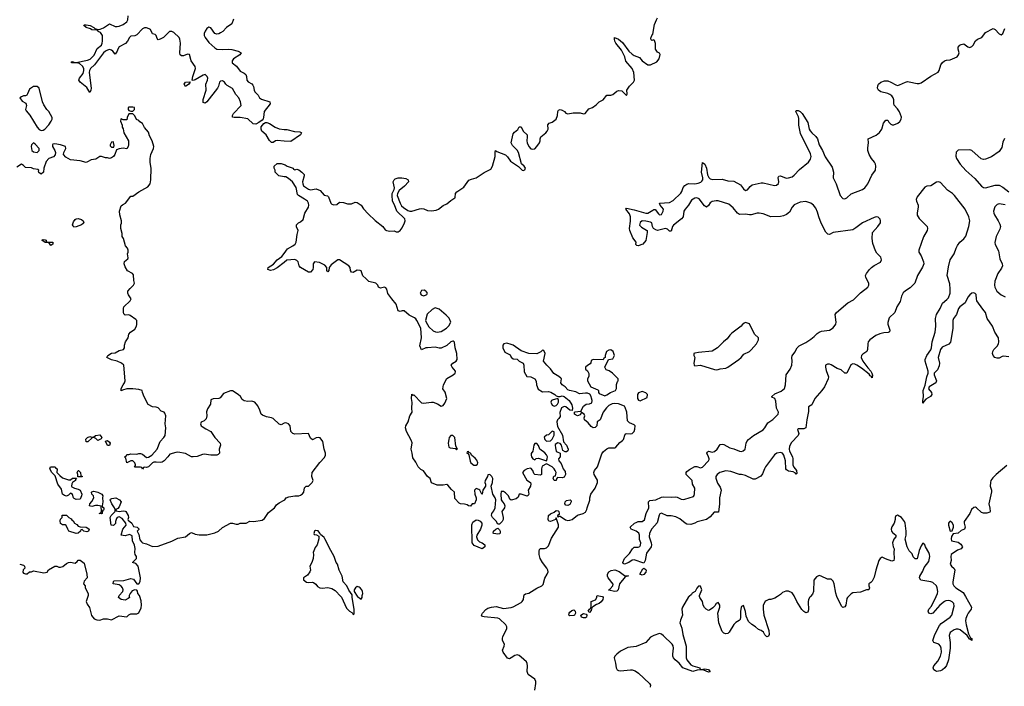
# Model space of a CAD drawing. Header units: inches. Extents: x 2396598 to 2566999, y 262085 to 451979.
# Tile 100 of 256: x 2447290 to 2457384, y 339080 to 345911. Entities that reach past the tile are written whole.
import ezdxf

# ---------------------------------------------------------------- set-up
doc = ezdxf.new("R2010")
doc.units = ezdxf.units.IN
doc.header["$MEASUREMENT"] = 0
for name, color, linetype in [('C4343', 7, 'Continuous'), ('C4344', 7, 'Continuous'), ('C4353', 7, 'Continuous'), ('C4354', 7, 'Continuous')]:
    doc.layers.add(name, color=color, linetype=linetype)

msp = doc.modelspace()

# ---------------------------------------------------------------- linework, layer by layer
at = {"layer": 'C4343', "color": 5, "elevation": 60}
for points in [[(2447989, 340000), (2447971, 339950), (2447982, 339922), (2448006, 339886), (2448026, 339806), (2448052, 339772), (2448080, 339760), (2448110, 339758), (2448149, 339771), (2448170, 339772), (2448190, 339772), (2448230, 339762), (2448310, 339802), (2448390, 339792), (2448410, 339812), (2448430, 339822), (2448490, 339822), (2448510, 339834), (2448536, 339884), (2448538, 339910), (2448534, 339954), (2448521, 340000)], [(2448413, 340000), (2448414, 339990), (2448402, 339978), (2448370, 339962), (2448330, 339969), (2448304, 339990), (2448306, 340000)]]:
    msp.add_lwpolyline(points, dxfattribs=at)
at = {"layer": 'C4344', "color": 5}
for points, elevation in [([(2449482, 345918), (2449465, 345870), (2449411, 345830), (2449371, 345790), (2449350, 345776), (2449330, 345766), (2449310, 345763), (2449290, 345769), (2449250, 345829), (2449230, 345835), (2449210, 345820), (2449190, 345792), (2449182, 345770), (2449182, 345750), (2449190, 345729), (2449230, 345676), (2449290, 345622), (2449310, 345610), (2449370, 345605), (2449430, 345609), (2449466, 345606), (2449531, 345590), (2449561, 345570), (2449547, 345550), (2449483, 345510), (2449467, 345490), (2449467, 345470), (2449513, 345433), (2449550, 345382), (2449590, 345364), (2449608, 345350), (2449614, 345330), (2449618, 345290), (2449633, 345273), (2449670, 345252), (2449680, 345240), (2449688, 345228), (2449694, 345190), (2449702, 345170), (2449736, 345136), (2449750, 345110), (2449770, 345096), (2449856, 345070), (2449859, 345050), (2449796, 344970), (2449791, 344909), (2449785, 344895), (2449777, 344883), (2449743, 344857), (2449710, 344841), (2449684, 344844), (2449630, 344894), (2449550, 344910), (2449488, 344908), (2449473, 344913), (2449470, 344930), (2449482, 344950), (2449560, 345030), (2449553, 345070), (2449536, 345110), (2449506, 345146), (2449470, 345207), (2449418, 345238), (2449404, 345250), (2449390, 345272), (2449370, 345285), (2449350, 345282), (2449337, 345270), (2449328, 345230), (2449317, 345210), (2449210, 345070), (2449190, 345055), (2449170, 345062), (2449172, 345092), (2449200, 345190), (2449197, 345250), (2449217, 345290), (2449219, 345310), (2449213, 345330), (2449190, 345350), (2449170, 345342), (2449090, 345294), (2449067, 345287), (2449058, 345290), (2449064, 345330), (2449087, 345390), (2449091, 345410), (2449088, 345430), (2449048, 345490), (2449030, 345553), (2449010, 345556), (2448970, 345540), (2448950, 345539), (2448936, 345550), (2448933, 345573), (2448940, 345670), (2448933, 345713), (2448924, 345730), (2448870, 345781), (2448849, 345789), (2448827, 345790), (2448763, 345730), (2448730, 345710), (2448710, 345705), (2448699, 345719), (2448689, 345749), (2448679, 345759), (2448650, 345765), (2448630, 345810), (2448618, 345818), (2448590, 345826), (2448570, 345826), (2448550, 345818), (2448490, 345756), (2448470, 345747), (2448430, 345742), (2448414, 345730), (2448394, 345690), (2448374, 345666), (2448310, 345634), (2448296, 345610), (2448290, 345587), (2448270, 345558), (2448244, 345590), (2448230, 345600), (2448210, 345604), (2448190, 345600), (2448170, 345589), (2448149, 345571), (2448057, 345450), (2448015, 345410), (2448005, 345390), (2448003, 345370), (2448024, 345210), (2448021, 345190), (2448010, 345166), (2447977, 345217), (2447910, 345270), (2447895, 345290), (2447903, 345310), (2447942, 345358), (2447949, 345390), (2447947, 345410), (2447935, 345435), (2447902, 345462), (2447870, 345470), (2447822, 345470), (2447822, 345478), (2447830, 345482), (2447851, 345471), (2447870, 345471), (2447985, 345495), (2448012, 345508), (2448053, 345547), (2448084, 345616), (2448127, 345650), (2448137, 345670), (2448140, 345690), (2448139, 345750), (2448118, 345778), (2448093, 345790), (2448088, 345808), (2448077, 345803), (2448030, 345808), (2448017, 345817), (2447970, 345830), (2447946, 345850), (2447950, 345857), (2447970, 345858), (2448011, 345850), (2448051, 345830), (2448059, 345819), (2448090, 345810), (2448114, 345814), (2448150, 345828), (2448210, 345869), (2448270, 345841), (2448290, 345840), (2448310, 345844), (2448350, 345863), (2448390, 345890), (2448400, 345910), (2448401, 345950)], 40), ([(2450000, 341775), (2449970, 341759), (2449950, 341767), (2449890, 341824), (2449870, 341832), (2449820, 341840), (2449779, 341859), (2449765, 341870), (2449752, 341910), (2449730, 341954), (2449699, 341990), (2449670, 342001), (2449630, 341999), (2449590, 342006), (2449570, 342019), (2449553, 342050), (2449530, 342069), (2449470, 342109), (2449451, 342109), (2449381, 342079), (2449345, 342035), (2449330, 342030), (2449274, 342026), (2449250, 342014), (2449247, 341970), (2449217, 341923), (2449206, 341894), (2449208, 341850), (2449200, 341820), (2449180, 341800), (2449152, 341788), (2449145, 341770), (2449152, 341750), (2449162, 341742), (2449197, 341717), (2449250, 341691), (2449290, 341631), (2449346, 341570), (2449347, 341550), (2449335, 341510), (2449338, 341470), (2449325, 341455), (2449310, 341449), (2449250, 341449), (2449181, 341459), (2449164, 341456), (2449110, 341434), (2449070, 341430), (2449050, 341432), (2448990, 341467), (2448910, 341478), (2448890, 341475), (2448830, 341459), (2448810, 341430), (2448770, 341389), (2448750, 341375), (2448730, 341373), (2448690, 341378), (2448665, 341375), (2448650, 341369), (2448610, 341329), (2448590, 341322), (2448574, 341326), (2448558, 341322), (2448550, 341306), (2448542, 341322), (2448530, 341326), (2448466, 341326), (2448478, 341342), (2448478, 341350), (2448469, 341370), (2448450, 341389), (2448430, 341389), (2448389, 341369), (2448378, 341418), (2448366, 341430), (2448382, 341438), (2448390, 341454), (2448410, 341454), (2448430, 341462), (2448490, 341458), (2448510, 341465), (2448530, 341465), (2448550, 341458), (2448590, 341426), (2448610, 341427), (2448644, 341450), (2448699, 341510), (2448729, 341590), (2448769, 341630), (2448781, 341650), (2448789, 341730), (2448782, 341770), (2448789, 341850), (2448779, 341879), (2448770, 341889), (2448739, 341899), (2448710, 341933), (2448690, 341941), (2448650, 341945), (2448607, 341967), (2448566, 342046), (2448548, 342092), (2448546, 342110), (2448510, 342122), (2448449, 342129), (2448390, 342129), (2448344, 342116), (2448330, 342106), (2448329, 342130), (2448350, 342170), (2448365, 342190), (2448372, 342210), (2448356, 342370), (2448334, 342390), (2448290, 342413), (2448230, 342425), (2448182, 342450), (2448194, 342470), (2448230, 342494), (2448270, 342496), (2448310, 342521), (2448355, 342530), (2448364, 342550), (2448365, 342575), (2448373, 342610), (2448402, 342650), (2448409, 342690), (2448425, 342710), (2448470, 342739), (2448489, 342770), (2448492, 342788), (2448490, 342828), (2448480, 342840), (2448421, 342881), (2448410, 342885), (2448370, 342882), (2448358, 342898), (2448355, 342915), (2448353, 342950), (2448357, 342970), (2448421, 343030), (2448433, 343050), (2448405, 343090), (2448399, 343110), (2448399, 343130), (2448422, 343158), (2448458, 343190), (2448468, 343210), (2448460, 343240), (2448456, 343296), (2448446, 343310), (2448396, 343336), (2448370, 343378), (2448361, 343410), (2448366, 343434), (2448399, 343461), (2448402, 343470), (2448395, 343510), (2448402, 343530), (2448402, 343550), (2448395, 343570), (2448375, 343595), (2448355, 343670), (2448342, 343690), (2448340, 343720), (2448328, 343772), (2448328, 343810), (2448335, 343825), (2448335, 343850), (2448317, 343910), (2448313, 343950), (2448330, 344002), (2448345, 344015), (2448375, 344030), (2448430, 344102), (2448450, 344102), (2448513, 344147), (2448603, 344197), (2448629, 344230), (2448634, 344270), (2448637, 344390), (2448626, 344446), (2448626, 344490), (2448636, 344530), (2448661, 344590), (2448664, 344610), (2448649, 344670), (2448622, 344722), (2448610, 344758), (2448570, 344806), (2448550, 344846), (2448523, 344863), (2448510, 344878), (2448489, 344889), (2448470, 344926), (2448450, 344946), (2448410, 344946), (2448393, 344907), (2448390, 344886), (2448350, 344886), (2448330, 344895), (2448326, 344890), (2448325, 344870), (2448342, 344830), (2448342, 344810), (2448351, 344791), (2448356, 344750), (2448406, 344670), (2448407, 344630), (2448401, 344610), (2448390, 344589), (2448350, 344594), (2448310, 344589), (2448282, 344578), (2448267, 344530), (2448250, 344509), (2448230, 344494), (2448210, 344489), (2448190, 344495), (2448170, 344495), (2448130, 344509), (2448110, 344509), (2448070, 344481), (2448024, 344476), (2447986, 344454), (2447970, 344449), (2447910, 344465), (2447810, 344476), (2447762, 344502), (2447739, 344530), (2447743, 344550), (2447764, 344590), (2447759, 344610), (2447710, 344629), (2447650, 344639), (2447630, 344635), (2447625, 344630), (2447627, 344610), (2447651, 344571), (2447657, 344550), (2447654, 344526), (2447635, 344505), (2447590, 344489), (2447561, 344459), (2447538, 344390), (2447533, 344347), (2447510, 344329), (2447485, 344345), (2447482, 344358), (2447486, 344370), (2447476, 344376), (2447430, 344382), (2447410, 344394), (2447350, 344395), (2447330, 344418), (2447310, 344429), (2447260, 344400)], 60), ([(2450000, 344667), (2449930, 344672), (2449914, 344670), (2449890, 344654), (2449870, 344654), (2449852, 344672), (2449818, 344730), (2449773, 344770), (2449764, 344790), (2449767, 344813), (2449792, 344848), (2449810, 344859), (2449823, 344857), (2449850, 344848), (2449910, 344808), (2449950, 344793), (2450000, 344787)], 40), ([(2450000, 344302), (2449946, 344310), (2449908, 344348), (2449908, 344370), (2449898, 344390), (2449898, 344410), (2449930, 344438), (2449970, 344438), (2450000, 344428)], 40), ([(2450000, 343422), (2449930, 343367), (2449893, 343347), (2449862, 343342), (2449834, 343350), (2449838, 343370), (2449893, 343407), (2449930, 343450), (2449977, 343483), (2450000, 343514)], 40), ([(2448306, 340000), (2448309, 340010), (2448347, 340050), (2448350, 340070), (2448345, 340090), (2448330, 340106), (2448310, 340118), (2448249, 340130), (2448250, 340154), (2448260, 340160), (2448356, 340164), (2448430, 340186), (2448457, 340177), (2448490, 340131), (2448510, 340131), (2448526, 340154), (2448527, 340190), (2448505, 340310), (2448479, 340339), (2448446, 340350), (2448489, 340390), (2448489, 340410), (2448474, 340430), (2448469, 340450), (2448473, 340493), (2448466, 340526), (2448445, 340570), (2448442, 340622), (2448415, 340635), (2448370, 340623), (2448329, 340630), (2448349, 340691), (2448382, 340730), (2448378, 340750), (2448340, 340800), (2448310, 340818), (2448290, 340808), (2448282, 340798), (2448272, 340768), (2448271, 340749), (2448250, 340729), (2448229, 340730), (2448218, 340810), (2448228, 340830), (2448268, 340870), (2448268, 340890), (2448262, 340910), (2448235, 340950), (2448218, 340990), (2448222, 340998), (2448235, 341005), (2448274, 341010), (2448312, 340990), (2448331, 340971), (2448310, 340918), (2448297, 340903), (2448274, 340890), (2448278, 340878), (2448310, 340872), (2448350, 340879), (2448370, 340876), (2448378, 340870), (2448401, 340830), (2448405, 340810), (2448398, 340790), (2448402, 340782), (2448438, 340750), (2448458, 340718), (2448494, 340710), (2448510, 340694), (2448510, 340686), (2448494, 340670), (2448510, 340634), (2448522, 340582), (2448540, 340560), (2448550, 340551), (2448590, 340541), (2448650, 340511), (2448710, 340517), (2448850, 340568), (2448910, 340597), (2448990, 340611), (2449030, 340647), (2449050, 340655), (2449090, 340639), (2449130, 340633), (2449210, 340633), (2449290, 340651), (2449329, 340671), (2449370, 340707), (2449450, 340751), (2449471, 340751), (2449510, 340741), (2449530, 340743), (2449550, 340751), (2449610, 340751), (2449650, 340771), (2449690, 340768), (2449777, 340783), (2449800, 340800), (2449839, 340861), (2449902, 340910), (2449922, 340938), (2449950, 340961), (2450000, 340986)], 60), ([(2447290, 340331), (2447330, 340322), (2447338, 340310), (2447342, 340290), (2447327, 340273), (2447321, 340250), (2447330, 340238), (2447350, 340232), (2447367, 340233), (2447390, 340254), (2447410, 340254), (2447430, 340262), (2447537, 340243), (2447570, 340251), (2447587, 340273), (2447650, 340311), (2447670, 340310), (2447690, 340302), (2447710, 340300), (2447732, 340308), (2447770, 340338), (2447790, 340348), (2447810, 340351), (2447857, 340343), (2447880, 340360), (2447890, 340374), (2447910, 340372), (2447950, 340342), (2447978, 340230), (2447982, 340190), (2447950, 340158), (2447945, 340130), (2447962, 340110), (2447962, 340090), (2447992, 340030), (2447992, 340010), (2447989, 340000)], 60), ([(2448521, 340000), (2448518, 340010), (2448502, 340030), (2448496, 340056), (2448490, 340066), (2448470, 340068), (2448443, 340057), (2448422, 340030), (2448412, 340010), (2448413, 340000)], 60)]:
    msp.add_lwpolyline(points, dxfattribs=dict(at, elevation=elevation))
for points, elevation in [([(2447470, 345228), (2447430, 345228), (2447390, 345198), (2447371, 345150), (2447362, 345138), (2447350, 345129), (2447330, 345129), (2447310, 345122), (2447292, 345110), (2447315, 345075), (2447354, 345054), (2447361, 345030), (2447351, 344990), (2447357, 344977), (2447394, 344934), (2447470, 344811), (2447490, 344786), (2447510, 344776), (2447530, 344778), (2447548, 344790), (2447590, 344832), (2447614, 344870), (2447622, 344890), (2447622, 344910), (2447588, 344970), (2447569, 344989), (2447537, 345037), (2447523, 345070), (2447488, 345210)], 60), ([(2448990, 345228), (2448976, 345250), (2448990, 345270), (2449033, 345273), (2449036, 345270), (2449024, 345250)], 40), ([(2448450, 345015), (2448410, 345015), (2448402, 345010), (2448402, 344990), (2448410, 344982), (2448430, 344974), (2448450, 344974), (2448466, 344990), (2448466, 345010)], 60), ([(2447430, 344648), (2447411, 344629), (2447406, 344610), (2447416, 344570), (2447430, 344556), (2447470, 344551), (2447489, 344570), (2447489, 344590), (2447450, 344635)], 60), ([(2448250, 344658), (2448230, 344655), (2448216, 344630), (2448218, 344618), (2448230, 344605), (2448250, 344605), (2448254, 344606), (2448257, 344623), (2448253, 344653)], 60), ([(2447846, 343786), (2447837, 343797), (2447833, 343810), (2447841, 343839), (2447857, 343863), (2447869, 343871), (2447890, 343873), (2447922, 343862), (2447939, 343850), (2447947, 343830), (2447939, 343821), (2447925, 343810), (2447870, 343789)], 60), ([(2447610, 343598), (2447588, 343628), (2447550, 343629), (2447518, 343650), (2447530, 343658), (2447550, 343656), (2447562, 343650), (2447562, 343642), (2447572, 343632), (2447630, 343631), (2447630, 343609)], 60), ([(2448090, 341598), (2448070, 341618), (2448050, 341628), (2448033, 341627), (2447990, 341586), (2447970, 341586), (2447968, 341612), (2447986, 341630), (2448010, 341638), (2448030, 341632), (2448047, 341633), (2448066, 341650), (2448110, 341656), (2448131, 341630), (2448124, 341616)], 60), ([(2448210, 341546), (2448189, 341549), (2448169, 341591), (2448190, 341598), (2448210, 341582), (2448218, 341570)], 60), ([(2447790, 341194), (2447810, 341194), (2447830, 341214), (2447874, 341214), (2447862, 341198), (2447862, 341190), (2447832, 341168), (2447824, 341156), (2447822, 341130), (2447825, 341125), (2447851, 341111), (2447890, 341101), (2447911, 341090), (2447926, 341050), (2447925, 341030), (2447910, 340998), (2447870, 340995), (2447850, 341004), (2447842, 341010), (2447830, 341046), (2447816, 341056), (2447810, 341058), (2447790, 341038), (2447770, 341029), (2447750, 341035), (2447730, 341049), (2447719, 341099), (2447682, 341150), (2447655, 341235), (2447618, 341270), (2447598, 341310), (2447606, 341330), (2447654, 341330), (2447658, 341318), (2447674, 341310), (2447672, 341270), (2447700, 341240), (2447730, 341216)], 60), ([(2447886, 341226), (2447886, 341250), (2447878, 341270), (2447888, 341292), (2447892, 341292), (2447912, 341272), (2447918, 341238), (2447930, 341234), (2447930, 341226)], 60), ([(2448130, 340846), (2448106, 340850), (2448122, 340858), (2448127, 340873), (2448126, 340926), (2448090, 340934), (2448067, 340933), (2448030, 340924), (2448006, 340930), (2448008, 340950), (2448030, 340972), (2448049, 341010), (2448048, 341030), (2448028, 341050), (2448026, 341070), (2448030, 341072), (2448050, 341078), (2448092, 341070), (2448131, 341050), (2448142, 341030), (2448138, 341010), (2448141, 340970), (2448134, 340930), (2448138, 340918), (2448152, 340910), (2448152, 340892), (2448150, 340886), (2448138, 340882), (2448134, 340850)], 60), ([(2447978, 340662), (2447946, 340670), (2447930, 340686), (2447918, 340682), (2447914, 340670), (2447890, 340649), (2447870, 340644), (2447795, 340670), (2447782, 340690), (2447768, 340728), (2447755, 340735), (2447730, 340735), (2447710, 340749), (2447705, 340775), (2447710, 340794), (2447726, 340810), (2447727, 340833), (2447770, 340834), (2447794, 340810), (2447817, 340797), (2447825, 340785), (2447837, 340777), (2447852, 340752), (2447877, 340737), (2447890, 340722), (2447910, 340714), (2447970, 340712), (2447990, 340702), (2448002, 340690), (2447994, 340670)], 60)]:
    msp.add_lwpolyline(points, close=True, dxfattribs=dict(at, elevation=elevation))
at = {"layer": 'C4353', "color": 5}
for points, elevation in [([(2450582, 340000), (2450590, 339992), (2450641, 339881), (2450670, 339851), (2450696, 339836), (2450706, 339826), (2450710, 339814), (2450718, 339822), (2450719, 339870), (2450697, 339990), (2450697, 340000)], 60), ([(2450753, 340000), (2450790, 339972), (2450802, 339990), (2450802, 340000)], 60), ([(2452570, 339041), (2452582, 339110), (2452581, 339130), (2452570, 339153), (2452501, 339201), (2452491, 339230), (2452497, 339290), (2452494, 339314), (2452484, 339330), (2452430, 339380), (2452410, 339396), (2452390, 339402), (2452365, 339395), (2452330, 339371), (2452310, 339363), (2452290, 339368), (2452246, 339430), (2452238, 339450), (2452258, 339490), (2452260, 339510), (2452241, 339550), (2452238, 339570), (2452242, 339590), (2452283, 339670), (2452285, 339690), (2452273, 339710), (2452210, 339771), (2452190, 339778), (2452050, 339791), (2452035, 339795), (2452024, 339810), (2452033, 339830), (2452070, 339866), (2452090, 339880), (2452128, 339892), (2452176, 339896), (2452250, 339877), (2452330, 339887), (2452350, 339895), (2452430, 339940), (2452441, 339950), (2452454, 339970), (2452459, 340000)], 40), ([(2453261, 340000), (2453270, 339998), (2453273, 339990), (2453268, 339970), (2453250, 339945), (2453230, 339927), (2453203, 339917), (2453165, 339895), (2453156, 339884), (2453150, 339858), (2453130, 339835), (2453119, 339850), (2453130, 339871), (2453142, 339878), (2453147, 339893), (2453150, 339950), (2453193, 339967), (2453207, 339990), (2453208, 340000)], 20), ([(2454152, 340000), (2454145, 339995), (2454085, 339890), (2454078, 339870), (2454085, 339810), (2454063, 339757), (2454059, 339730), (2454077, 339677), (2454089, 339610), (2454122, 339490), (2454124, 339370), (2454130, 339350), (2454170, 339301), (2454189, 339289), (2454262, 339270), (2454262, 339262), (2454272, 339252), (2454310, 339258), (2454350, 339252), (2454370, 339229), (2454350, 339225), (2454305, 339245), (2454270, 339250), (2454234, 339246), (2454190, 339230), (2454089, 339269), (2454050, 339316), (2454010, 339350), (2453992, 339372), (2453985, 339390), (2453984, 339410), (2453992, 339472), (2453990, 339493), (2453980, 339510), (2453890, 339596), (2453870, 339613), (2453850, 339622), (2453790, 339602), (2453757, 339583), (2453710, 339529), (2453610, 339489), (2453524, 339476), (2453450, 339439), (2453411, 339410), (2453391, 339389), (2453383, 339370), (2453398, 339318), (2453405, 339270), (2453416, 339250), (2453430, 339241), (2453450, 339239), (2453550, 339248), (2453570, 339247), (2453598, 339238), (2453635, 339215), (2453745, 339110), (2453758, 339090), (2453752, 339070)], 40), ([(2455057, 340000), (2455030, 339982), (2454990, 339969), (2454970, 339968), (2454944, 339956), (2454932, 339948), (2454911, 339910), (2454911, 339870), (2454920, 339810), (2454970, 339650), (2454973, 339610), (2454965, 339595), (2454950, 339588), (2454930, 339608), (2454915, 339635), (2454892, 339652), (2454863, 339663), (2454833, 339690), (2454794, 339714), (2454763, 339743), (2454737, 339797), (2454730, 339846), (2454710, 339908), (2454690, 339898), (2454686, 339886), (2454679, 339850), (2454681, 339790), (2454675, 339765), (2454667, 339753), (2454630, 339733), (2454610, 339713), (2454564, 339636), (2454550, 339622), (2454530, 339619), (2454510, 339624), (2454490, 339642), (2454456, 339730), (2454448, 339830), (2454468, 339890), (2454468, 339910), (2454458, 339930), (2454450, 339938), (2454430, 339928), (2454416, 339904), (2454397, 339883), (2454360, 339860), (2454350, 339858), (2454326, 339870), (2454310, 339886), (2454298, 339910), (2454289, 339950), (2454262, 339990), (2454260, 340000)], 40), ([(2455396, 340000), (2455390, 339993), (2455378, 339970), (2455373, 339947), (2455375, 339865), (2455370, 339838), (2455350, 339834), (2455330, 339845), (2455308, 339868), (2455256, 339950), (2455234, 340000)], 40), ([(2455786, 340000), (2455776, 339990), (2455770, 339978), (2455759, 339910), (2455750, 339895), (2455730, 339889), (2455718, 339898), (2455670, 339989), (2455666, 340000)], 40), ([(2456985, 340000), (2457049, 339890), (2457045, 339870), (2457012, 339830), (2457003, 339810), (2456990, 339774), (2456987, 339750), (2456991, 339710), (2457016, 339616), (2457038, 339578), (2457051, 339570), (2457052, 339550), (2457049, 339550), (2457042, 339562), (2457030, 339561), (2457002, 339602), (2456930, 339660), (2456910, 339666), (2456890, 339665), (2456870, 339658), (2456830, 339630), (2456818, 339602), (2456830, 339530), (2456830, 339470), (2456813, 339350), (2456790, 339292), (2456775, 339270), (2456750, 339248), (2456730, 339238), (2456690, 339232), (2456677, 339237), (2456661, 339250), (2456656, 339270), (2456662, 339290), (2456701, 339339), (2456730, 339390), (2456740, 339430), (2456738, 339470), (2456731, 339491), (2456713, 339513), (2456662, 339530), (2456650, 339550), (2456671, 339610), (2456718, 339702), (2456736, 339724), (2456830, 339789), (2456846, 339810), (2456870, 339901), (2456867, 339927), (2456850, 339947), (2456830, 339955), (2456810, 339959), (2456785, 339955), (2456770, 339948), (2456722, 339910), (2456651, 339829), (2456630, 339821), (2456609, 339829), (2456604, 339850), (2456609, 339870), (2456638, 339902), (2456684, 340000)], 40)]:
    msp.add_lwpolyline(points, dxfattribs=dict(at, elevation=elevation))
at = {"layer": 'C4353', "color": 5, "elevation": 20}
for points in [[(2452930, 339801), (2452919, 339810), (2452923, 339830), (2452930, 339841), (2452950, 339858), (2452970, 339864), (2452984, 339850), (2452988, 339830), (2452979, 339810), (2452970, 339806)], [(2453070, 339780), (2453050, 339790), (2453041, 339810), (2453070, 339827), (2453098, 339818), (2453105, 339810), (2453101, 339790), (2453090, 339782)]]:
    msp.add_lwpolyline(points, close=True, dxfattribs=at)
at = {"layer": 'C4354', "color": 5}
for points, elevation in [([(2450000, 344428), (2450010, 344425), (2450031, 344411), (2450094, 344390), (2450098, 344378), (2450110, 344374), (2450130, 344378), (2450150, 344371), (2450181, 344350), (2450205, 344325), (2450206, 344310), (2450190, 344250), (2450191, 344230), (2450199, 344210), (2450250, 344175), (2450270, 344167), (2450330, 344176), (2450370, 344161), (2450410, 344114), (2450447, 344107), (2450457, 344097), (2450481, 344030), (2450490, 344021), (2450510, 344014), (2450542, 344018), (2450570, 344042), (2450610, 344038), (2450650, 344025), (2450690, 344025), (2450730, 344042), (2450750, 344038), (2450790, 344011), (2450814, 343974), (2450862, 343922), (2450933, 343853), (2451011, 343790), (2451037, 343757), (2451051, 343751), (2451084, 343744), (2451130, 343746), (2451150, 343738), (2451170, 343738), (2451190, 343751), (2451210, 343779), (2451236, 343830), (2451241, 343850), (2451238, 343870), (2451156, 343950), (2451132, 344012), (2451112, 344050), (2451107, 344113), (2451109, 344130), (2451130, 344170), (2451132, 344188), (2451119, 344250), (2451128, 344270), (2451139, 344281), (2451170, 344291), (2451209, 344291), (2451250, 344283), (2451271, 344270), (2451276, 344250), (2451235, 344205), (2451180, 344160), (2451162, 344130), (2451159, 344110), (2451190, 344030), (2451205, 344005), (2451226, 343986), (2451270, 343957), (2451290, 343950), (2451310, 343949), (2451390, 343974), (2451410, 343975), (2451433, 343973), (2451470, 343956), (2451510, 343951), (2451560, 343960), (2451582, 343970), (2451632, 344008), (2451670, 344023), (2451710, 344059), (2451750, 344085), (2451754, 344090), (2451758, 344130), (2451770, 344147), (2451844, 344196), (2451895, 344265), (2451923, 344277), (2451971, 344289), (2452050, 344346), (2452121, 344379), (2452137, 344410), (2452165, 344510), (2452164, 344556), (2452169, 344571), (2452181, 344561), (2452270, 344525), (2452290, 344507), (2452322, 344462), (2452405, 344405), (2452442, 344370), (2452450, 344366), (2452468, 344372), (2452474, 344390), (2452470, 344398), (2452462, 344410), (2452433, 344433), (2452403, 344550), (2452390, 344573), (2452341, 344621), (2452330, 344650), (2452350, 344742), (2452362, 344758), (2452395, 344785), (2452410, 344814), (2452430, 344813), (2452453, 344770), (2452491, 344730), (2452494, 344710), (2452488, 344670), (2452492, 344650), (2452510, 344610), (2452530, 344588), (2452550, 344584), (2452570, 344588), (2452592, 344610), (2452618, 344650), (2452625, 344670), (2452624, 344690), (2452634, 344710), (2452685, 344750), (2452699, 344770), (2452706, 344790), (2452705, 344835), (2452718, 344850), (2452750, 344861), (2452790, 344891), (2452804, 344930), (2452807, 344970), (2452815, 344985), (2452830, 344990), (2452850, 344984), (2452874, 344970), (2452890, 344954), (2452910, 344947), (2452963, 344957), (2453036, 344956), (2453070, 344947), (2453086, 344950), (2453123, 344997), (2453162, 345010), (2453200, 345040), (2453230, 345070), (2453270, 345091), (2453310, 345138), (2453350, 345136), (2453370, 345146), (2453410, 345179), (2453430, 345186), (2453462, 345182), (2453510, 345134), (2453518, 345150), (2453515, 345190), (2453520, 345200), (2453542, 345230), (2453582, 345270), (2453594, 345290), (2453586, 345370), (2453569, 345410), (2453505, 345485), (2453492, 345532), (2453459, 345599), (2453400, 345670), (2453390, 345690), (2453386, 345710), (2453389, 345730), (2453430, 345710), (2453470, 345676), (2453536, 345590), (2453570, 345557), (2453590, 345544), (2453644, 345524), (2453671, 345490), (2453730, 345448), (2453758, 345450), (2453820, 345480), (2453844, 345510), (2453855, 345555), (2453848, 345568), (2453830, 345578), (2453809, 345610), (2453807, 345667), (2453796, 345696), (2453790, 345706), (2453770, 345698), (2453763, 345703), (2453761, 345721), (2453769, 345750), (2453779, 345761), (2453797, 345863), (2453817, 345910), (2453830, 345931)], 40), ([(2457430, 342455), (2457377, 342463), (2457361, 342459), (2457330, 342442), (2457310, 342442), (2457286, 342450), (2457270, 342470), (2457263, 342490), (2457266, 342510), (2457275, 342530), (2457310, 342567), (2457323, 342590), (2457329, 342610), (2457324, 342650), (2457288, 342710), (2457263, 342770), (2457209, 342849), (2457191, 342910), (2457163, 342943), (2457103, 343030), (2457097, 343050), (2457095, 343095), (2457086, 343106), (2457070, 343111), (2457050, 343108), (2457030, 343093), (2457010, 343067), (2456981, 343010), (2456929, 342970), (2456915, 342950), (2456892, 342890), (2456864, 342850), (2456857, 342830), (2456855, 342745), (2456833, 342607), (2456814, 342586), (2456745, 342555), (2456728, 342532), (2456706, 342450), (2456719, 342390), (2456717, 342363), (2456698, 342322), (2456664, 342290), (2456664, 342270), (2456688, 342210), (2456682, 342190), (2456614, 342150), (2456610, 342138), (2456608, 342128), (2456639, 342090), (2456642, 342070), (2456628, 342050), (2456579, 342021), (2456560, 342000), (2456550, 341982), (2456548, 342010), (2456555, 342045), (2456552, 342110), (2456573, 342167), (2456588, 342250), (2456604, 342290), (2456603, 342310), (2456573, 342410), (2456572, 342430), (2456590, 342470), (2456632, 342528), (2456639, 342550), (2456645, 342610), (2456674, 342710), (2456681, 342770), (2456679, 342850), (2456690, 342890), (2456727, 342950), (2456750, 343005), (2456796, 343044), (2456810, 343062), (2456827, 343110), (2456830, 343150), (2456824, 343204), (2456799, 343290), (2456810, 343378), (2456829, 343450), (2456871, 343510), (2456890, 343570), (2456904, 343596), (2456929, 343631), (2456970, 343664), (2456990, 343694), (2457020, 343790), (2457030, 343850), (2457021, 343890), (2456983, 343970), (2456874, 344110), (2456851, 344131), (2456803, 344163), (2456730, 344242), (2456710, 344250), (2456690, 344245), (2456630, 344210), (2456590, 344205), (2456570, 344195), (2456490, 344096), (2456480, 344070), (2456484, 344050), (2456501, 344010), (2456502, 343990), (2456489, 343931), (2456490, 343909), (2456510, 343873), (2456593, 343793), (2456598, 343770), (2456592, 343750), (2456555, 343685), (2456508, 343550), (2456509, 343530), (2456533, 343490), (2456555, 343430), (2456558, 343410), (2456546, 343374), (2456495, 343290), (2456466, 343210), (2456418, 343162), (2456370, 343132), (2456348, 343112), (2456330, 343077), (2456316, 343024), (2456282, 342970), (2456261, 342910), (2456205, 342855), (2456189, 342809), (2456189, 342790), (2456211, 342730), (2456207, 342713), (2456193, 342707), (2456150, 342703), (2456108, 342692), (2456067, 342673), (2456005, 342630), (2455988, 342610), (2455983, 342590), (2455980, 342530), (2455973, 342510), (2455935, 342485), (2455920, 342470), (2455917, 342450), (2455932, 342410), (2455983, 342343), (2456014, 342310), (2456025, 342290), (2456033, 342267), (2456030, 342241), (2456019, 342259), (2456010, 342261), (2455998, 342278), (2455920, 342340), (2455872, 342372), (2455850, 342381), (2455830, 342385), (2455810, 342375), (2455770, 342289), (2455750, 342290), (2455710, 342322), (2455670, 342335), (2455610, 342374), (2455590, 342381), (2455570, 342381), (2455551, 342370), (2455549, 342350), (2455556, 342316), (2455582, 342250), (2455578, 342230), (2455539, 342150), (2455514, 342110), (2455441, 342030), (2455410, 341965), (2455377, 341943), (2455376, 341896), (2455359, 341810), (2455350, 341730), (2455330, 341718), (2455270, 341719), (2455265, 341710), (2455278, 341670), (2455270, 341650), (2455202, 341578), (2455180, 341540), (2455177, 341510), (2455181, 341490), (2455211, 341431), (2455217, 341410), (2455215, 341350), (2455225, 341325), (2455253, 341290), (2455258, 341262), (2455250, 341253), (2455243, 341263), (2455218, 341278), (2455170, 341285), (2455150, 341298), (2455144, 341310), (2455139, 341390), (2455122, 341450), (2455110, 341469), (2455090, 341475), (2455052, 341468), (2455029, 341451), (2454936, 341330), (2454924, 341310), (2454904, 341256), (2454887, 341233), (2454830, 341202), (2454810, 341201), (2454730, 341240), (2454690, 341251), (2454670, 341251), (2454581, 341281), (2454530, 341287), (2454468, 341272), (2454439, 341250), (2454428, 341230), (2454428, 341212), (2454442, 341162), (2454470, 341119), (2454480, 341090), (2454463, 341010), (2454464, 340950), (2454454, 340866), (2454410, 340863), (2454370, 340818), (2454332, 340790), (2454236, 340764), (2454210, 340750), (2454170, 340738), (2454130, 340743), (2454113, 340750), (2454057, 340797), (2454017, 340817), (2453970, 340827), (2453928, 340828), (2453870, 340853), (2453853, 340847), (2453845, 340835), (2453824, 340756), (2453770, 340695), (2453746, 340650), (2453743, 340610), (2453765, 340550), (2453767, 340530), (2453762, 340510), (2453715, 340445), (2453703, 340370), (2453690, 340341), (2453590, 340377), (2453570, 340373), (2453533, 340347), (2453490, 340330), (2453477, 340337), (2453474, 340350), (2453490, 340390), (2453540, 340440), (2453572, 340488), (2453590, 340504), (2453630, 340504), (2453646, 340514), (2453653, 340527), (2453656, 340550), (2453645, 340585), (2453644, 340630), (2453636, 340650), (2453610, 340668), (2453557, 340690), (2453549, 340710), (2453593, 340750), (2453610, 340760), (2453630, 340769), (2453670, 340770), (2453694, 340786), (2453711, 340849), (2453738, 340910), (2453735, 340970), (2453750, 340984), (2453810, 340989), (2453870, 341018), (2453890, 341022), (2453970, 341018), (2454010, 341022), (2454030, 341017), (2454070, 340997), (2454090, 340994), (2454110, 340996), (2454196, 341024), (2454205, 341035), (2454208, 341052), (2454212, 341110), (2454187, 341150), (2454184, 341190), (2454124, 341250), (2454121, 341270), (2454130, 341282), (2454157, 341303), (2454210, 341333), (2454230, 341333), (2454270, 341320), (2454290, 341324), (2454352, 341390), (2454357, 341403), (2454359, 341410), (2454352, 341432), (2454334, 341470), (2454340, 341480), (2454350, 341488), (2454390, 341480), (2454414, 341486), (2454440, 341510), (2454470, 341558), (2454490, 341562), (2454510, 341557), (2454570, 341522), (2454610, 341515), (2454670, 341489), (2454690, 341487), (2454708, 341492), (2454727, 341510), (2454736, 341570), (2454744, 341590), (2454760, 341610), (2454812, 341650), (2454913, 341707), (2454930, 341727), (2454959, 341781), (2455010, 341815), (2455050, 341850), (2455065, 341870), (2455069, 341890), (2455050, 341930), (2455043, 342003), (2455030, 342028), (2455002, 342042), (2454999, 342050), (2455030, 342077), (2455095, 342105), (2455130, 342130), (2455140, 342170), (2455149, 342270), (2455190, 342330), (2455207, 342370), (2455210, 342410), (2455206, 342450), (2455210, 342466), (2455236, 342504), (2455261, 342550), (2455281, 342570), (2455350, 342604), (2455402, 342638), (2455435, 342665), (2455464, 342696), (2455485, 342710), (2455510, 342719), (2455590, 342731), (2455630, 342753), (2455656, 342790), (2455661, 342810), (2455651, 342889), (2455662, 342910), (2455778, 343010), (2455839, 343041), (2455910, 343113), (2455985, 343170), (2455995, 343190), (2455995, 343210), (2455965, 343270), (2455962, 343290), (2455972, 343310), (2456001, 343350), (2456021, 343370), (2456049, 343391), (2456115, 343425), (2456125, 343450), (2456117, 343477), (2456077, 343517), (2456062, 343542), (2456036, 343616), (2456028, 343670), (2456033, 343730), (2456087, 343790), (2456113, 343830), (2456116, 343850), (2456110, 343867), (2456090, 343887), (2456070, 343892), (2456050, 343885), (2455930, 343828), (2455863, 343777), (2455830, 343759), (2455630, 343731), (2455590, 343711), (2455573, 343713), (2455555, 343735), (2455507, 343827), (2455483, 343890), (2455470, 343940), (2455450, 343980), (2455426, 344010), (2455399, 344030), (2455350, 344047), (2455290, 344042), (2455230, 344013), (2455209, 343991), (2455181, 343939), (2455150, 343916), (2455119, 343901), (2455090, 343894), (2454990, 343891), (2454910, 343920), (2454870, 343927), (2454850, 343927), (2454790, 343911), (2454770, 343910), (2454730, 343917), (2454670, 343916), (2454650, 343929), (2454603, 343983), (2454559, 344019), (2454450, 344053), (2454430, 344054), (2454390, 344047), (2454367, 344033), (2454350, 344008), (2454330, 343990), (2454310, 344003), (2454256, 344076), (2454230, 344086), (2454210, 344083), (2454177, 344063), (2454146, 344010), (2454111, 343969), (2454100, 343950), (2454091, 343890), (2454076, 343870), (2453993, 343807), (2453981, 343790), (2453970, 343743), (2453950, 343744), (2453930, 343766), (2453910, 343770), (2453830, 343752), (2453810, 343756), (2453789, 343770), (2453777, 343790), (2453769, 343829), (2453756, 343836), (2453710, 343847), (2453671, 343849), (2453650, 343833), (2453645, 343805), (2453664, 343784), (2453715, 343755), (2453721, 343750), (2453723, 343730), (2453710, 343649), (2453678, 343610), (2453630, 343594), (2453616, 343596), (2453608, 343608), (2453609, 343630), (2453574, 343674), (2453545, 343750), (2453543, 343770), (2453552, 343848), (2453552, 343890), (2453540, 343920), (2453505, 343970), (2453510, 343978), (2453590, 343961), (2453710, 343927), (2453730, 343928), (2453782, 343958), (2453790, 343966), (2453805, 343965), (2453840, 343920), (2453850, 343912), (2453870, 343914), (2453888, 343950), (2453889, 343970), (2453855, 344010), (2453848, 344030), (2453950, 344039), (2453990, 344058), (2454067, 344133), (2454078, 344150), (2454091, 344190), (2454109, 344211), (2454130, 344226), (2454150, 344232), (2454210, 344230), (2454245, 344235), (2454273, 344247), (2454283, 344257), (2454292, 344270), (2454294, 344290), (2454279, 344350), (2454290, 344447), (2454315, 344430), (2454330, 344391), (2454340, 344320), (2454354, 344294), (2454370, 344279), (2454392, 344272), (2454490, 344276), (2454550, 344261), (2454610, 344255), (2454678, 344218), (2454710, 344179), (2454730, 344162), (2454750, 344166), (2454777, 344203), (2454800, 344220), (2454890, 344239), (2454910, 344239), (2455027, 344213), (2455050, 344214), (2455068, 344232), (2455071, 344251), (2455067, 344293), (2455072, 344308), (2455090, 344310), (2455148, 344288), (2455170, 344290), (2455210, 344302), (2455230, 344316), (2455285, 344375), (2455375, 344450), (2455397, 344483), (2455403, 344510), (2455396, 344536), (2455294, 344746), (2455277, 344830), (2455279, 344899), (2455275, 344915), (2455246, 344970), (2455250, 344981), (2455258, 344982), (2455270, 344981), (2455290, 344971), (2455313, 344950), (2455370, 344856), (2455383, 344790), (2455392, 344772), (2455410, 344750), (2455453, 344713), (2455468, 344690), (2455485, 344630), (2455519, 344570), (2455546, 344506), (2455620, 344400), (2455633, 344350), (2455630, 344290), (2455661, 344230), (2455701, 344110), (2455730, 344080), (2455750, 344076), (2455770, 344084), (2455813, 344127), (2455930, 344170), (2455953, 344187), (2455984, 344230), (2456024, 344316), (2456062, 344370), (2456068, 344410), (2456064, 344430), (2456054, 344450), (2456021, 344490), (2455998, 344530), (2455985, 344570), (2455983, 344597), (2455993, 344650), (2455989, 344691), (2456070, 344727), (2456104, 344756), (2456129, 344790), (2456146, 344850), (2456170, 344882), (2456190, 344882), (2456201, 344861), (2456221, 344841), (2456235, 344835), (2456250, 344835), (2456292, 344850), (2456313, 344867), (2456328, 344890), (2456330, 344912), (2456310, 344965), (2456290, 344996), (2456255, 345035), (2456251, 345051), (2456251, 345090), (2456245, 345110), (2456230, 345129), (2456210, 345143), (2456190, 345153), (2456118, 345170), (2456093, 345190), (2456085, 345210), (2456086, 345234), (2456093, 345250), (2456117, 345270), (2456156, 345284), (2456190, 345283), (2456222, 345270), (2456270, 345242), (2456290, 345238), (2456310, 345242), (2456370, 345272), (2456390, 345276), (2456410, 345275), (2456490, 345256), (2456510, 345256), (2456530, 345265), (2456630, 345332), (2456706, 345374), (2456717, 345390), (2456733, 345450), (2456750, 345473), (2456770, 345490), (2456790, 345497), (2456830, 345500), (2456900, 345530), (2456915, 345550), (2456921, 345570), (2456912, 345610), (2456912, 345630), (2456929, 345651), (2456942, 345658), (2456970, 345662), (2457010, 345634), (2457030, 345627), (2457050, 345635), (2457065, 345650), (2457090, 345695), (2457110, 345711), (2457155, 345730), (2457190, 345778), (2457270, 345822), (2457290, 345811), (2457330, 345767), (2457350, 345756), (2457369, 345771), (2457390, 345822)], 20), ([(2450000, 344787), (2450030, 344784), (2450106, 344766), (2450161, 344761), (2450175, 344755), (2450178, 344750), (2450167, 344730), (2450070, 344662), (2450000, 344667)], 40), ([(2457386, 344694), (2457370, 344656), (2457359, 344601), (2457330, 344559), (2457253, 344507), (2457190, 344480), (2457170, 344477), (2457146, 344486), (2457050, 344571), (2457030, 344576), (2456910, 344574), (2456890, 344554), (2456886, 344514), (2456892, 344490), (2456930, 344429), (2456990, 344367), (2457082, 344282), (2457150, 344206), (2457170, 344192), (2457190, 344189), (2457290, 344215), (2457330, 344216), (2457370, 344195), (2457430, 344148)], 20), ([(2450000, 343514), (2450037, 343563), (2450090, 343592), (2450113, 343610), (2450124, 343630), (2450133, 343710), (2450144, 343750), (2450129, 343789), (2450129, 343810), (2450149, 343830), (2450170, 343838), (2450195, 343865), (2450212, 343930), (2450250, 343990), (2450255, 344010), (2450251, 344030), (2450241, 344050), (2450210, 344073), (2450148, 344108), (2450139, 344119), (2450125, 344190), (2450088, 344248), (2450045, 344285), (2450020, 344300), (2450000, 344302)], 40), ([(2457393, 344013), (2457330, 344024), (2457310, 344016), (2457287, 343993), (2457273, 343950), (2457276, 343930), (2457282, 343910), (2457321, 343850), (2457337, 343817), (2457343, 343790), (2457337, 343763), (2457299, 343690), (2457286, 343626), (2457290, 343606), (2457324, 343544), (2457339, 343459), (2457363, 343410), (2457366, 343390), (2457356, 343364), (2457317, 343310), (2457286, 343230), (2457282, 343190), (2457287, 343170), (2457307, 343130), (2457350, 343090), (2457391, 343071)], 20), ([(2452459, 340000), (2452462, 340018), (2452474, 340026), (2452510, 340034), (2452590, 340086), (2452643, 340110), (2452656, 340124), (2452672, 340188), (2452697, 340230), (2452706, 340254), (2452704, 340270), (2452693, 340290), (2452649, 340349), (2452626, 340390), (2452614, 340430), (2452614, 340466), (2452619, 340481), (2452629, 340491), (2452670, 340493), (2452690, 340500), (2452710, 340520), (2452741, 340599), (2452814, 340710), (2452814, 340734), (2452790, 340806), (2452782, 340790), (2452730, 340770), (2452713, 340773), (2452707, 340790), (2452712, 340830), (2452730, 340848), (2452770, 340866), (2452790, 340881), (2452810, 340877), (2452817, 340870), (2452821, 340850), (2452819, 340841), (2452802, 340830), (2452802, 340822), (2452810, 340814), (2452818, 340822), (2452830, 340825), (2452887, 340787), (2452910, 340780), (2452930, 340781), (2452955, 340790), (2453010, 340832), (2453068, 340852), (2453090, 340866), (2453103, 340890), (2453106, 340910), (2453134, 340986), (2453135, 341010), (2453145, 341050), (2453189, 341110), (2453215, 341170), (2453213, 341193), (2453179, 341250), (2453175, 341270), (2453182, 341290), (2453212, 341328), (2453258, 341462), (2453274, 341486), (2453310, 341515), (2453330, 341523), (2453390, 341523), (2453402, 341530), (2453442, 341578), (2453470, 341598), (2453479, 341610), (2453498, 341662), (2453508, 341672), (2453547, 341667), (2453570, 341671), (2453589, 341690), (2453596, 341716), (2453598, 341750), (2453590, 341758), (2453540, 341780), (2453521, 341801), (2453513, 341890), (2453498, 341938), (2453489, 341949), (2453430, 341976), (2453390, 341979), (2453365, 341975), (2453330, 341959), (2453305, 341935), (2453271, 341890), (2453242, 341810), (2453211, 341789), (2453205, 341750), (2453199, 341741), (2453190, 341733), (2453170, 341730), (2453150, 341742), (2453119, 341779), (2453079, 341810), (2453077, 341830), (2453082, 341850), (2453078, 341870), (2453050, 341886), (2453037, 341863), (2453010, 341853), (2452977, 341870), (2452976, 341884), (2452978, 341890), (2452986, 341894), (2453038, 341898), (2453046, 341894), (2453046, 341906), (2453069, 341951), (2453098, 341970), (2453130, 341976), (2453154, 341986), (2453157, 342010), (2453153, 342033), (2453149, 342050), (2453135, 342075), (2453110, 342084), (2453090, 342085), (2453030, 342077), (2452990, 342099), (2452926, 342110), (2452910, 342118), (2452882, 342150), (2452850, 342170), (2452839, 342190), (2452844, 342230), (2452838, 342238), (2452816, 342256), (2452765, 342285), (2452733, 342333), (2452693, 342370), (2452661, 342410), (2452678, 342490), (2452662, 342522), (2452650, 342526), (2452632, 342508), (2452590, 342488), (2452510, 342489), (2452430, 342519), (2452350, 342574), (2452330, 342582), (2452285, 342595), (2452254, 342590), (2452244, 342576), (2452242, 342550), (2452265, 342505), (2452317, 342477), (2452330, 342454), (2452350, 342434), (2452390, 342432), (2452410, 342412), (2452450, 342392), (2452459, 342370), (2452463, 342303), (2452490, 342254), (2452530, 342252), (2452572, 342230), (2452586, 342206), (2452587, 342170), (2452606, 342126), (2452650, 342099), (2452710, 342100), (2452735, 342095), (2452777, 342070), (2452790, 342057), (2452810, 342051), (2452830, 342051), (2452850, 342057), (2452870, 342051), (2452923, 342010), (2452950, 341965), (2452958, 341930), (2452955, 341905), (2452930, 341909), (2452890, 341944), (2452870, 341947), (2452845, 341935), (2452826, 341886), (2452830, 341846), (2452817, 341823), (2452802, 341810), (2452798, 341790), (2452803, 341743), (2452853, 341653), (2452865, 341585), (2452897, 341550), (2452912, 341510), (2452908, 341492), (2452897, 341483), (2452883, 341483), (2452857, 341497), (2452844, 341550), (2452830, 341569), (2452805, 341575), (2452781, 341559), (2452778, 341550), (2452782, 341522), (2452791, 341491), (2452801, 341481), (2452832, 341470), (2452832, 341430), (2452812, 341410), (2452818, 341390), (2452842, 341362), (2452861, 341310), (2452881, 341281), (2452885, 341250), (2452870, 341224), (2452850, 341217), (2452802, 341218), (2452793, 341207), (2452791, 341189), (2452770, 341189), (2452758, 341210), (2452767, 341233), (2452782, 341238), (2452787, 341253), (2452788, 341270), (2452779, 341290), (2452769, 341310), (2452750, 341329), (2452690, 341358), (2452646, 341334), (2452638, 341310), (2452638, 341250), (2452630, 341242), (2452570, 341250), (2452560, 341260), (2452549, 341290), (2452530, 341315), (2452492, 341310), (2452462, 341290), (2452445, 341270), (2452490, 341191), (2452525, 341170), (2452530, 341154), (2452526, 341130), (2452501, 341090), (2452511, 341049), (2452504, 341036), (2452491, 341029), (2452430, 341049), (2452412, 341048), (2452401, 341019), (2452379, 341001), (2452330, 340988), (2452316, 340996), (2452301, 341030), (2452270, 341062), (2452250, 341075), (2452225, 341075), (2452221, 341050), (2452227, 340990), (2452238, 340970), (2452258, 340950), (2452263, 340930), (2452259, 340910), (2452231, 340870), (2452247, 340810), (2452245, 340790), (2452236, 340770), (2452210, 340741), (2452190, 340743), (2452173, 340773), (2452137, 340810), (2452125, 340830), (2452129, 340850), (2452150, 340878), (2452164, 340910), (2452170, 340990), (2452164, 341010), (2452141, 341050), (2452124, 341130), (2452136, 341170), (2452139, 341210), (2452130, 341229), (2452110, 341249), (2452090, 341246), (2452086, 341230), (2452061, 341190), (2452058, 341170), (2452065, 341150), (2452065, 341130), (2452038, 341090), (2452031, 341049), (2452026, 341050), (2452008, 341090), (2451998, 341098), (2451970, 341108), (2451952, 341090), (2451955, 341050), (2451971, 341010), (2451971, 340990), (2451951, 340949), (2451930, 340948), (2451910, 340926), (2451892, 340928), (2451878, 340938), (2451850, 340947), (2451809, 340949), (2451796, 340956), (2451750, 341006), (2451748, 341070), (2451716, 341096), (2451680, 341140), (2451670, 341148), (2451630, 341142), (2451570, 341142), (2451510, 341166), (2451498, 341210), (2451469, 341229), (2451430, 341289), (2451403, 341303), (2451374, 341330), (2451350, 341378), (2451320, 341420), (2451315, 341470), (2451304, 341510), (2451314, 341574), (2451303, 341603), (2451255, 341690), (2451244, 341730), (2451249, 341750), (2451274, 341790), (2451289, 341850), (2451313, 341890), (2451309, 341930), (2451313, 341987), (2451307, 342030), (2451310, 342074), (2451324, 342064), (2451330, 342065), (2451410, 341984), (2451430, 341980), (2451510, 341993), (2451530, 341990), (2451574, 341974), (2451610, 341951), (2451630, 341958), (2451650, 341982), (2451669, 342030), (2451653, 342093), (2451629, 342129), (2451635, 342170), (2451670, 342235), (2451735, 342270), (2451755, 342290), (2451758, 342302), (2451759, 342310), (2451724, 342350), (2451714, 342370), (2451729, 342390), (2451764, 342410), (2451775, 342430), (2451772, 342490), (2451753, 342550), (2451748, 342608), (2451738, 342618), (2451730, 342618), (2451710, 342609), (2451668, 342572), (2451610, 342546), (2451590, 342544), (2451550, 342555), (2451470, 342550), (2451453, 342547), (2451409, 342529), (2451393, 342570), (2451409, 342650), (2451401, 342750), (2451361, 342830), (2451350, 342844), (2451336, 342856), (2451283, 342883), (2451230, 342929), (2451210, 342929), (2451190, 342919), (2451170, 342929), (2451150, 342995), (2451104, 343050), (2451065, 343105), (2451053, 343150), (2451042, 343162), (2451030, 343169), (2450990, 343159), (2450982, 343162), (2450969, 343170), (2450961, 343190), (2450942, 343210), (2450868, 343228), (2450840, 343260), (2450806, 343286), (2450790, 343338), (2450782, 343342), (2450750, 343345), (2450710, 343321), (2450690, 343322), (2450681, 343341), (2450677, 343370), (2450663, 343390), (2450570, 343449), (2450550, 343449), (2450482, 343398), (2450462, 343370), (2450460, 343340), (2450450, 343328), (2450440, 343340), (2450438, 343370), (2450417, 343397), (2450362, 343422), (2450311, 343429), (2450299, 343410), (2450299, 343370), (2450295, 343350), (2450270, 343322), (2450250, 343322), (2450169, 343370), (2450156, 343390), (2450144, 343430), (2450130, 343444), (2450110, 343452), (2450030, 343445), (2450000, 343422)], 40), ([(2450000, 340986), (2450009, 340991), (2450022, 341010), (2450050, 341021), (2450111, 341031), (2450153, 341033), (2450170, 341038), (2450190, 341052), (2450202, 341070), (2450210, 341114), (2450226, 341130), (2450250, 341132), (2450288, 341170), (2450298, 341190), (2450284, 341230), (2450289, 341270), (2450367, 341373), (2450415, 341425), (2450426, 341450), (2450426, 341470), (2450412, 341510), (2450397, 341590), (2450370, 341625), (2450350, 341629), (2450330, 341626), (2450290, 341606), (2450270, 341624), (2450249, 341669), (2450110, 341664), (2450089, 341670), (2450070, 341690), (2450062, 341750), (2450045, 341770), (2450030, 341778), (2450010, 341781), (2450000, 341775)], 60), ([(2457410, 341344), (2457299, 341250), (2457265, 341215), (2457247, 341190), (2457241, 341170), (2457239, 341130), (2457251, 341090), (2457251, 341071), (2457225, 340950), (2457235, 340905), (2457238, 340870), (2457235, 340865), (2457205, 340855), (2457170, 340855), (2457150, 340862), (2457098, 340910), (2457090, 340914), (2457070, 340913), (2457047, 340890), (2457030, 340850), (2456971, 340770), (2456971, 340750), (2456982, 340710), (2456974, 340690), (2456942, 340678), (2456911, 340649), (2456858, 340642), (2456844, 340616), (2456838, 340590), (2456842, 340570), (2456910, 340557), (2456938, 340538), (2456956, 340510), (2456941, 340490), (2456904, 340476), (2456840, 340430), (2456837, 340410), (2456839, 340370), (2456830, 340330), (2456843, 340310), (2456868, 340288), (2456877, 340270), (2456855, 340150), (2456856, 340130), (2456865, 340110), (2456888, 340090), (2456962, 340042), (2456985, 340000)], 40), ([(2456684, 340000), (2456699, 340030), (2456702, 340050), (2456697, 340090), (2456688, 340110), (2456650, 340143), (2456630, 340152), (2456529, 340169), (2456515, 340190), (2456519, 340210), (2456550, 340261), (2456563, 340297), (2456610, 340359), (2456620, 340410), (2456618, 340430), (2456611, 340450), (2456575, 340510), (2456570, 340528), (2456550, 340548), (2456530, 340518), (2456511, 340470), (2456490, 340386), (2456470, 340386), (2456450, 340408), (2456438, 340438), (2456410, 340468), (2456389, 340509), (2456369, 340589), (2456377, 340630), (2456376, 340670), (2456366, 340750), (2456359, 340770), (2456330, 340809), (2456290, 340835), (2456270, 340826), (2456265, 340810), (2456266, 340790), (2456255, 340750), (2456230, 340715), (2456225, 340690), (2456228, 340668), (2456236, 340656), (2456271, 340630), (2456271, 340610), (2456250, 340588), (2456236, 340550), (2456246, 340510), (2456256, 340490), (2456251, 340450), (2456255, 340390), (2456250, 340368), (2456230, 340362), (2456166, 340386), (2456140, 340400), (2456130, 340402), (2456112, 340390), (2456098, 340370), (2456065, 340270), (2456050, 340198), (2456030, 340158), (2456017, 340143), (2455994, 340130), (2455994, 340110), (2456002, 340090), (2455994, 340070), (2455970, 340068), (2455910, 340045), (2455830, 340037), (2455813, 340027), (2455786, 340000)], 40), ([(2450697, 340000), (2450698, 340018), (2450664, 340064), (2450645, 340110), (2450607, 340150), (2450595, 340210), (2450565, 340270), (2450547, 340330), (2450535, 340350), (2450513, 340410), (2450478, 340470), (2450419, 340590), (2450410, 340604), (2450374, 340634), (2450368, 340650), (2450350, 340674), (2450323, 340677), (2450312, 340670), (2450305, 340645), (2450310, 340634), (2450332, 340632), (2450357, 340617), (2450356, 340590), (2450338, 340530), (2450318, 340502), (2450298, 340450), (2450301, 340430), (2450298, 340390), (2450285, 340350), (2450265, 340310), (2450271, 340270), (2450266, 340254), (2450241, 340219), (2450198, 340190), (2450198, 340170), (2450230, 340147), (2450250, 340143), (2450290, 340146), (2450302, 340142), (2450326, 340126), (2450343, 340103), (2450368, 340088), (2450390, 340084), (2450450, 340091), (2450490, 340081), (2450523, 340063), (2450582, 340000)], 60), ([(2455666, 340000), (2455655, 340035), (2455639, 340130), (2455630, 340158), (2455610, 340178), (2455570, 340178), (2455506, 340210), (2455485, 340215), (2455460, 340200), (2455431, 340169), (2455427, 340050), (2455417, 340023), (2455396, 340000)], 40), ([(2450802, 340000), (2450802, 340010), (2450809, 340030), (2450804, 340050), (2450797, 340070), (2450779, 340090), (2450770, 340097), (2450750, 340101), (2450731, 340090), (2450718, 340070), (2450718, 340050), (2450750, 340002), (2450753, 340000)], 60), ([(2454260, 340000), (2454258, 340010), (2454282, 340070), (2454270, 340106), (2454250, 340106), (2454230, 340086), (2454214, 340050), (2454185, 340035), (2454178, 340022), (2454152, 340000)], 40), ([(2453208, 340000), (2453210, 340012), (2453261, 340000)], 20), ([(2455234, 340000), (2455230, 340008), (2455210, 340038), (2455170, 340055), (2455145, 340055), (2455110, 340042), (2455090, 340022), (2455057, 340000)], 40)]:
    msp.add_lwpolyline(points, dxfattribs=dict(at, elevation=elevation))
for points, elevation in [([(2451438, 343138), (2451410, 343137), (2451395, 343110), (2451404, 343090), (2451430, 343082), (2451450, 343087), (2451464, 343096), (2451469, 343110), (2451462, 343122), (2451455, 343130)], 40), ([(2451550, 342959), (2451518, 342942), (2451466, 342894), (2451451, 342830), (2451456, 342810), (2451483, 342763), (2451530, 342723), (2451551, 342711), (2451570, 342708), (2451610, 342717), (2451667, 342750), (2451690, 342773), (2451710, 342810), (2451692, 342852), (2451663, 342883), (2451590, 342945)], 40), ([(2454730, 342809), (2454718, 342802), (2454695, 342785), (2454685, 342770), (2454590, 342699), (2454570, 342679), (2454541, 342639), (2454505, 342610), (2454445, 342550), (2454390, 342513), (2454250, 342502), (2454210, 342495), (2454202, 342490), (2454202, 342470), (2454212, 342450), (2454201, 342390), (2454205, 342370), (2454210, 342365), (2454270, 342371), (2454414, 342326), (2454430, 342323), (2454450, 342327), (2454470, 342334), (2454530, 342339), (2454549, 342350), (2454661, 342430), (2454685, 342450), (2454715, 342485), (2454770, 342510), (2454790, 342527), (2454845, 342590), (2454863, 342630), (2454865, 342650), (2454823, 342690), (2454770, 342793)], 40), ([(2453350, 342529), (2453330, 342526), (2453307, 342510), (2453291, 342470), (2453292, 342448), (2453278, 342442), (2453273, 342427), (2453170, 342428), (2453150, 342418), (2453145, 342395), (2453137, 342383), (2453110, 342368), (2453092, 342350), (2453092, 342330), (2453111, 342311), (2453126, 342286), (2453126, 342254), (2453112, 342230), (2453112, 342210), (2453145, 342150), (2453217, 342117), (2453222, 342110), (2453222, 342090), (2453230, 342082), (2453290, 342058), (2453310, 342065), (2453348, 342090), (2453398, 342110), (2453408, 342132), (2453409, 342171), (2453418, 342202), (2453426, 342210), (2453426, 342230), (2453368, 342288), (2453334, 342314), (2453303, 342323), (2453288, 342350), (2453326, 342430), (2453370, 342434), (2453389, 342470), (2453374, 342510)], 40), ([(2453670, 342102), (2453632, 342088), (2453622, 342070), (2453622, 342030), (2453632, 342012), (2453650, 342006), (2453722, 342038), (2453726, 342070), (2453708, 342088)], 40), ([(2452808, 342028), (2452747, 342013), (2452741, 342010), (2452734, 341990), (2452750, 341961), (2452770, 341951), (2452790, 341957), (2452803, 341970), (2452813, 341990), (2452813, 342013)], 40), ([(2452750, 341695), (2452717, 341663), (2452710, 341658), (2452690, 341655), (2452668, 341632), (2452672, 341610), (2452690, 341592), (2452730, 341594), (2452750, 341614), (2452770, 341654), (2452770, 341686)], 40), ([(2451710, 341651), (2451693, 341630), (2451688, 341610), (2451682, 341570), (2451688, 341530), (2451704, 341524), (2451758, 341518), (2451770, 341506), (2451778, 341510), (2451760, 341540), (2451750, 341630), (2451731, 341651)], 40), ([(2451890, 341486), (2451878, 341482), (2451874, 341470), (2451885, 341465), (2451893, 341453), (2451907, 341387), (2451916, 341370), (2451946, 341346), (2451970, 341347), (2451983, 341357), (2451985, 341370), (2451977, 341397), (2451958, 341418), (2451925, 341445), (2451910, 341468), (2451895, 341475)], 40), ([(2452590, 341569), (2452570, 341569), (2452559, 341550), (2452551, 341489), (2452533, 341467), (2452532, 341450), (2452538, 341430), (2452550, 341412), (2452570, 341402), (2452585, 341415), (2452610, 341417), (2452690, 341391), (2452699, 341410), (2452700, 341430), (2452691, 341451), (2452673, 341473), (2452621, 341510), (2452610, 341549)], 40), ([(2452910, 340932), (2452890, 340936), (2452878, 340950), (2452881, 340970), (2452896, 340984), (2452932, 340992), (2452942, 340982), (2452945, 340970), (2452930, 340943)], 40), ([(2452030, 340489), (2451950, 340524), (2451929, 340550), (2451925, 340735), (2451937, 340763), (2451970, 340785), (2451990, 340783), (2452010, 340773), (2452028, 340750), (2452028, 340730), (2452014, 340690), (2451975, 340630), (2451972, 340610), (2451982, 340582), (2452002, 340562), (2452031, 340550), (2452057, 340530), (2452057, 340510)], 40), ([(2456828, 340772), (2456817, 340763), (2456811, 340750), (2456811, 340730), (2456830, 340671), (2456850, 340672), (2456864, 340710), (2456864, 340730), (2456850, 340754)], 40), ([(2452190, 340638), (2452150, 340644), (2452144, 340650), (2452147, 340670), (2452170, 340690), (2452190, 340701), (2452210, 340683), (2452217, 340670), (2452217, 340650), (2452210, 340642)], 40), ([(2453390, 340050), (2453326, 340066), (2453343, 340077), (2453372, 340108), (2453373, 340127), (2453322, 340190), (2453316, 340210), (2453317, 340230), (2453330, 340252), (2453355, 340265), (2453390, 340272), (2453435, 340255), (2453490, 340215), (2453532, 340212), (2453497, 340203), (2453438, 340130), (2453424, 340070), (2453410, 340056)], 20), ([(2453670, 340219), (2453648, 340230), (2453677, 340283), (2453690, 340291), (2453710, 340276), (2453711, 340270), (2453710, 340249), (2453690, 340225)], 20)]:
    msp.add_lwpolyline(points, close=True, dxfattribs=dict(at, elevation=elevation))

doc.saveas('drawing.dxf')
